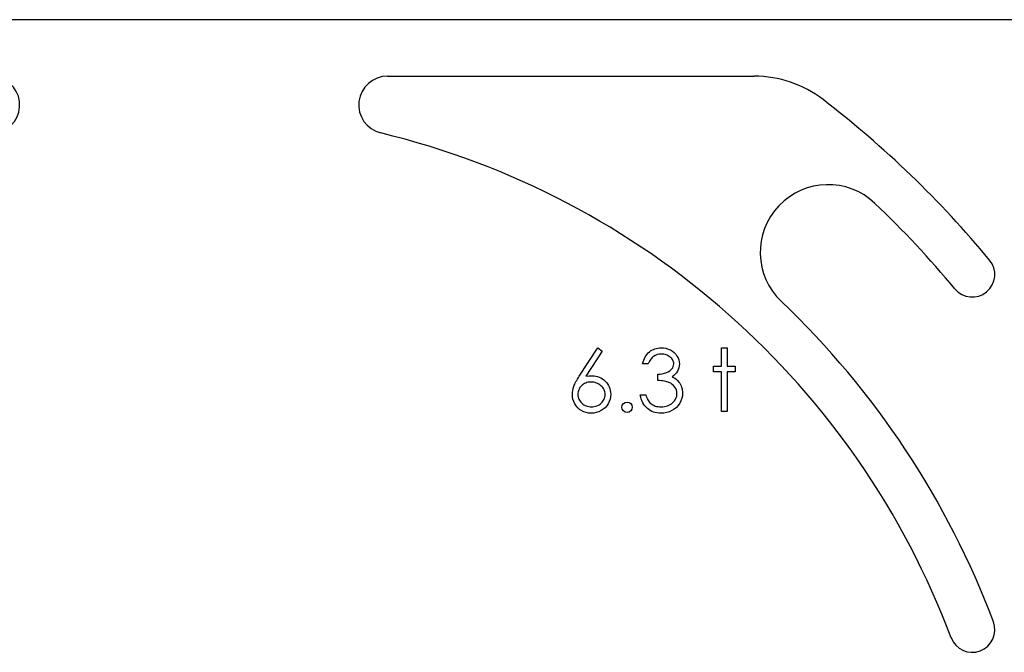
# Model space of a CAD drawing. Header units: inches. Extents: x 370 to 474, y 80 to 168.
# Tile 63 of 170: x 422.29 to 424.47, y 87.85 to 89.25. Entities that reach past the tile are written whole.
import ezdxf

# ---------------------------------------------------------------- set-up
doc = ezdxf.new("R2010")
doc.units = ezdxf.units.IN
doc.header["$LTSCALE"] = 0.5
doc.header["$MEASUREMENT"] = 0
doc.layers.add('APP-M-S', color=30, linetype='Continuous')
doc.layers.add('PUN-M-S2', color=1, linetype='Continuous')

msp = doc.modelspace()

# ---------------------------------------------------------------- linework, layer by layer
at = {"color": 7, "linetype": 'Continuous'}
for p, q in [((423.532, 88.4582), (423.5731, 88.5211)), ((423.5731, 88.5211), (423.5826, 88.5136)), ((423.687, 88.5119), (423.6898, 88.5141)), ((423.6898, 88.5141), (423.6927, 88.5159)), ((423.6927, 88.5159), (423.6958, 88.5175)), ((423.6958, 88.5175), (423.699, 88.5188)), ((423.699, 88.5188), (423.7023, 88.5198)), ((423.7023, 88.5198), (423.7058, 88.5205)), ((423.7058, 88.5205), (423.7093, 88.521)), ((423.7093, 88.521), (423.713, 88.5211)), ((423.713, 88.5211), (423.713, 88.5211)), ((423.713, 88.5211), (423.7184, 88.5208)), ((423.7184, 88.5208), (423.7236, 88.5199)), ((423.7236, 88.5199), (423.7286, 88.5183)), ((423.7286, 88.5183), (423.7334, 88.5162)), ((423.7334, 88.5162), (423.7379, 88.5135)), ((423.8469, 88.5211), (423.8593, 88.5211)), ((423.8469, 88.4805), (423.8469, 88.5211)), ((423.8593, 88.5211), (423.8593, 88.5211)), ((423.8593, 88.5211), (423.8593, 88.4805)), ((423.5826, 88.5136), (423.5462, 88.4579)), ((423.5826, 88.5136), (423.5826, 88.5136)), ((423.6731, 88.4899), (423.6744, 88.4938)), ((423.6744, 88.4938), (423.6759, 88.4974)), ((423.6759, 88.4974), (423.6777, 88.5008)), ((423.6777, 88.5008), (423.6797, 88.504)), ((423.6797, 88.504), (423.6819, 88.5069)), ((423.6819, 88.5069), (423.6843, 88.5095)), ((423.6843, 88.5095), (423.687, 88.5119)), ((423.6884, 88.4935), (423.687, 88.4911)), ((423.6899, 88.4956), (423.6884, 88.4935)), ((423.6914, 88.4976), (423.6899, 88.4956)), ((423.693, 88.4993), (423.6914, 88.4976)), ((423.6946, 88.5008), (423.693, 88.4993)), ((423.6964, 88.5021), (423.6946, 88.5008)), ((423.7001, 88.5043), (423.6964, 88.5021)), ((423.7041, 88.5058), (423.7001, 88.5043)), ((423.7085, 88.5067), (423.7041, 88.5058)), ((423.7132, 88.507), (423.7085, 88.5067)), ((423.7161, 88.5069), (423.7132, 88.507)), ((423.7132, 88.507), (423.7132, 88.507)), ((423.7189, 88.5066), (423.7161, 88.5069)), ((423.7216, 88.5061), (423.7189, 88.5066)), ((423.7242, 88.5054), (423.7216, 88.5061)), ((423.7266, 88.5045), (423.7242, 88.5054)), ((423.7289, 88.5034), (423.7266, 88.5045)), ((423.731, 88.5021), (423.7289, 88.5034)), ((423.733, 88.5005), (423.731, 88.5021)), ((423.7349, 88.4989), (423.733, 88.5005)), ((423.7365, 88.4972), (423.7349, 88.4989)), ((423.7379, 88.4954), (423.7365, 88.4972)), ((423.7379, 88.5135), (423.7418, 88.5104)), ((423.739, 88.4936), (423.7379, 88.4954)), ((423.7398, 88.4916), (423.739, 88.4936)), ((423.7418, 88.5104), (423.7452, 88.5068)), ((423.7452, 88.5068), (423.7481, 88.5028)), ((423.7481, 88.5028), (423.7504, 88.4986)), ((423.7504, 88.4986), (423.752, 88.4942)), ((423.752, 88.4942), (423.753, 88.4898)), ((423.672, 88.4858), (423.6731, 88.4899)), ((423.6844, 88.4858), (423.672, 88.4858)), ((423.672, 88.4858), (423.672, 88.4858)), ((423.6857, 88.4886), (423.6844, 88.4858)), ((423.687, 88.4911), (423.6857, 88.4886)), ((423.732, 88.4698), (423.7348, 88.4719)), ((423.7348, 88.4719), (423.737, 88.4743)), ((423.737, 88.4743), (423.7387, 88.4769)), ((423.7387, 88.4769), (423.74, 88.4796)), ((423.7404, 88.4896), (423.7398, 88.4916)), ((423.74, 88.4796), (423.7407, 88.4824)), ((423.7408, 88.4875), (423.7404, 88.4896)), ((423.7407, 88.4824), (423.7409, 88.4854)), ((423.7409, 88.4854), (423.7408, 88.4875)), ((423.7409, 88.4854), (423.7409, 88.4854)), ((423.751, 88.4729), (423.7493, 88.4693)), ((423.7523, 88.4768), (423.751, 88.4729)), ((423.753, 88.4809), (423.7523, 88.4768)), ((423.753, 88.4898), (423.7533, 88.4853)), ((423.7533, 88.4853), (423.753, 88.4809)), ((423.7533, 88.4853), (423.7533, 88.4853)), ((423.8292, 88.4681), (423.8292, 88.4805)), ((423.8292, 88.4805), (423.8292, 88.4805)), ((423.8292, 88.4805), (423.8469, 88.4805)), ((423.8469, 88.4805), (423.8469, 88.4805)), ((423.8593, 88.4805), (423.8593, 88.4805)), ((423.8593, 88.4805), (423.8769, 88.4805)), ((423.8769, 88.4805), (423.8769, 88.4805)), ((423.8769, 88.4805), (423.8769, 88.4681)), ((423.5246, 88.4461), (423.5262, 88.449)), ((423.5262, 88.449), (423.528, 88.4519)), ((423.528, 88.4519), (423.5299, 88.455)), ((423.5299, 88.455), (423.532, 88.4582)), ((423.532, 88.4582), (423.532, 88.4582)), ((423.5462, 88.4579), (423.5535, 88.4589)), ((423.5462, 88.4579), (423.5462, 88.4579)), ((423.5535, 88.4589), (423.5605, 88.4593)), ((423.5605, 88.4593), (423.5605, 88.4593)), ((423.5605, 88.4593), (423.5647, 88.4591)), ((423.5647, 88.4591), (423.5687, 88.4585)), ((423.5687, 88.4585), (423.5726, 88.4576)), ((423.5726, 88.4576), (423.5763, 88.4563)), ((423.5763, 88.4563), (423.5798, 88.4547)), ((423.5798, 88.4547), (423.5832, 88.4526)), ((423.5832, 88.4526), (423.5864, 88.4502)), ((423.5864, 88.4502), (423.5895, 88.4475)), ((423.7056, 88.4628), (423.7107, 88.463)), ((423.7056, 88.4487), (423.7056, 88.4628)), ((423.7056, 88.4628), (423.7056, 88.4628)), ((423.7096, 88.4484), (423.7056, 88.4487)), ((423.7056, 88.4487), (423.7056, 88.4487)), ((423.7107, 88.463), (423.7155, 88.4636)), ((423.7155, 88.4636), (423.7202, 88.4646)), ((423.7202, 88.4646), (423.7246, 88.4661)), ((423.7246, 88.4661), (423.7286, 88.4678)), ((423.7286, 88.4678), (423.732, 88.4698)), ((423.741, 88.4597), (423.7372, 88.4569)), ((423.7372, 88.4569), (423.7372, 88.4569)), ((423.7372, 88.4569), (423.7415, 88.4547)), ((423.7442, 88.4626), (423.741, 88.4597)), ((423.7415, 88.4547), (423.7455, 88.452)), ((423.747, 88.4658), (423.7442, 88.4626)), ((423.7455, 88.452), (423.749, 88.4488)), ((423.7493, 88.4693), (423.747, 88.4658)), ((423.749, 88.4488), (423.7521, 88.4452)), ((423.8469, 88.4681), (423.8292, 88.4681)), ((423.8292, 88.4681), (423.8292, 88.4681)), ((423.8469, 88.3798), (423.8469, 88.4681)), ((423.8469, 88.4681), (423.8469, 88.4681)), ((423.8769, 88.4681), (423.8593, 88.4681)), ((423.8593, 88.4681), (423.8593, 88.4681)), ((423.8593, 88.4681), (423.8593, 88.3798)), ((423.8769, 88.4681), (423.8769, 88.4681)), ((423.5168, 88.4224), (423.5174, 88.4268)), ((423.5174, 88.4268), (423.5185, 88.4313)), ((423.5185, 88.4313), (423.5199, 88.4359)), ((423.5199, 88.4359), (423.5209, 88.4383)), ((423.5209, 88.4383), (423.5219, 88.4408)), ((423.5219, 88.4408), (423.5232, 88.4434)), ((423.5232, 88.4434), (423.5246, 88.4461)), ((423.5309, 88.4283), (423.5301, 88.4258)), ((423.5321, 88.4306), (423.5309, 88.4283)), ((423.5335, 88.4329), (423.5321, 88.4306)), ((423.5351, 88.4351), (423.5335, 88.4329)), ((423.537, 88.4371), (423.5351, 88.4351)), ((423.5391, 88.439), (423.537, 88.4371)), ((423.5413, 88.4406), (423.5391, 88.439)), ((423.5437, 88.442), (423.5413, 88.4406)), ((423.5462, 88.4431), (423.5437, 88.442)), ((423.5489, 88.444), (423.5462, 88.4431)), ((423.5518, 88.4446), (423.5489, 88.444)), ((423.5548, 88.445), (423.5518, 88.4446)), ((423.5579, 88.4451), (423.5548, 88.445)), ((423.5611, 88.445), (423.5579, 88.4451)), ((423.5641, 88.4446), (423.5611, 88.445)), ((423.567, 88.444), (423.5641, 88.4446)), ((423.5698, 88.4431), (423.567, 88.444)), ((423.5725, 88.442), (423.5698, 88.4431)), ((423.5751, 88.4406), (423.5725, 88.442)), ((423.5775, 88.439), (423.5751, 88.4406)), ((423.5799, 88.4371), (423.5775, 88.439)), ((423.582, 88.4351), (423.5799, 88.4371)), ((423.5839, 88.4329), (423.582, 88.4351)), ((423.5854, 88.4306), (423.5839, 88.4329)), ((423.5867, 88.4283), (423.5854, 88.4306)), ((423.5877, 88.4258), (423.5867, 88.4283)), ((423.5895, 88.4475), (423.5922, 88.4444)), ((423.5922, 88.4444), (423.5947, 88.4412)), ((423.5947, 88.4412), (423.5967, 88.4379)), ((423.5967, 88.4379), (423.5984, 88.4343)), ((423.5984, 88.4343), (423.5997, 88.4306)), ((423.5997, 88.4306), (423.6006, 88.4267)), ((423.7135, 88.4481), (423.7096, 88.4484)), ((423.717, 88.4477), (423.7135, 88.4481)), ((423.7202, 88.4472), (423.717, 88.4477)), ((423.7232, 88.4466), (423.7202, 88.4472)), ((423.7258, 88.446), (423.7232, 88.4466)), ((423.7283, 88.4452), (423.7258, 88.446)), ((423.7304, 88.4444), (423.7283, 88.4452)), ((423.7342, 88.4425), (423.7304, 88.4444)), ((423.7376, 88.4401), (423.7342, 88.4425)), ((423.7406, 88.4373), (423.7376, 88.4401)), ((423.7432, 88.4341), (423.7406, 88.4373)), ((423.7453, 88.4307), (423.7432, 88.4341)), ((423.7468, 88.4271), (423.7453, 88.4307)), ((423.7477, 88.4234), (423.7468, 88.4271)), ((423.7521, 88.4452), (423.7521, 88.4452)), ((423.7521, 88.4452), (423.7541, 88.4424)), ((423.7541, 88.4424), (423.7557, 88.4396)), ((423.7557, 88.4396), (423.7571, 88.4366)), ((423.7571, 88.4366), (423.7583, 88.4336)), ((423.7583, 88.4336), (423.7592, 88.4305)), ((423.7592, 88.4305), (423.7598, 88.4273)), ((423.7598, 88.4273), (423.7602, 88.424)), ((423.5166, 88.4182), (423.5168, 88.4224)), ((423.5169, 88.4126), (423.5166, 88.4182)), ((423.5166, 88.4182), (423.5166, 88.4182)), ((423.5179, 88.4073), (423.5169, 88.4126)), ((423.5197, 88.4021), (423.5179, 88.4073)), ((423.5291, 88.4205), (423.5289, 88.4177)), ((423.5289, 88.4177), (423.5289, 88.4177)), ((423.5289, 88.4177), (423.5291, 88.4149)), ((423.5294, 88.4232), (423.5291, 88.4205)), ((423.5291, 88.4149), (423.5295, 88.4123)), ((423.5301, 88.4258), (423.5294, 88.4232)), ((423.5295, 88.4123), (423.5302, 88.4097)), ((423.5302, 88.4097), (423.5311, 88.4072)), ((423.5311, 88.4072), (423.5323, 88.4048)), ((423.5855, 88.4048), (423.5868, 88.4072)), ((423.5868, 88.4072), (423.5877, 88.4097)), ((423.5884, 88.4232), (423.5877, 88.4258)), ((423.5877, 88.4097), (423.5884, 88.4123)), ((423.5889, 88.4205), (423.5884, 88.4232)), ((423.5884, 88.4123), (423.5889, 88.4149)), ((423.589, 88.4177), (423.5889, 88.4205)), ((423.5889, 88.4149), (423.589, 88.4177)), ((423.589, 88.4177), (423.589, 88.4177)), ((423.6, 88.4072), (423.5983, 88.402)), ((423.601, 88.4127), (423.6, 88.4072)), ((423.6006, 88.4267), (423.6012, 88.4227)), ((423.6014, 88.4184), (423.601, 88.4127)), ((423.6012, 88.4227), (423.6014, 88.4184)), ((423.6014, 88.4184), (423.6014, 88.4184)), ((423.6678, 88.412), (423.6667, 88.4169)), ((423.6667, 88.4169), (423.6667, 88.4169)), ((423.6667, 88.4169), (423.6791, 88.4169)), ((423.6691, 88.4075), (423.6678, 88.412)), ((423.6707, 88.4032), (423.6691, 88.4075)), ((423.6791, 88.4169), (423.6791, 88.4169)), ((423.6791, 88.4169), (423.6801, 88.4137)), ((423.6801, 88.4137), (423.6812, 88.4107)), ((423.6812, 88.4107), (423.6824, 88.408)), ((423.6824, 88.408), (423.6837, 88.4055)), ((423.6837, 88.4055), (423.685, 88.4033)), ((423.7426, 88.4036), (423.7442, 88.406)), ((423.7442, 88.406), (423.7456, 88.4086)), ((423.7456, 88.4086), (423.7466, 88.4112)), ((423.7466, 88.4112), (423.7474, 88.4139)), ((423.7474, 88.4139), (423.7478, 88.4166)), ((423.748, 88.4195), (423.7477, 88.4234)), ((423.7478, 88.4166), (423.748, 88.4195)), ((423.748, 88.4195), (423.748, 88.4195)), ((423.7588, 88.4093), (423.7568, 88.4038)), ((423.76, 88.4149), (423.7588, 88.4093)), ((423.7603, 88.4207), (423.76, 88.4149)), ((423.7602, 88.424), (423.7603, 88.4207)), ((423.7603, 88.4207), (423.7603, 88.4207)), ((423.5221, 88.397), (423.5197, 88.4021)), ((423.5251, 88.3924), (423.5221, 88.397)), ((423.5286, 88.3882), (423.5251, 88.3924)), ((423.5327, 88.3847), (423.5286, 88.3882)), ((423.5323, 88.4048), (423.5339, 88.4026)), ((423.5373, 88.3817), (423.5327, 88.3847)), ((423.5339, 88.4026), (423.5356, 88.4004)), ((423.5356, 88.4004), (423.5377, 88.3984)), ((423.5377, 88.3984), (423.54, 88.3965)), ((423.54, 88.3965), (423.5423, 88.3949)), ((423.5423, 88.3949), (423.5448, 88.3935)), ((423.5448, 88.3935), (423.5474, 88.3924)), ((423.5474, 88.3924), (423.5501, 88.3915)), ((423.5501, 88.3915), (423.553, 88.3909)), ((423.553, 88.3909), (423.5559, 88.3905)), ((423.5559, 88.3905), (423.559, 88.3904)), ((423.559, 88.3904), (423.562, 88.3905)), ((423.559, 88.3904), (423.559, 88.3904)), ((423.562, 88.3905), (423.5649, 88.3909)), ((423.5649, 88.3909), (423.5678, 88.3915)), ((423.5678, 88.3915), (423.5705, 88.3924)), ((423.5705, 88.3924), (423.5731, 88.3935)), ((423.5731, 88.3935), (423.5756, 88.3949)), ((423.5756, 88.3949), (423.5779, 88.3965)), ((423.5779, 88.3965), (423.5802, 88.3984)), ((423.5802, 88.3984), (423.5823, 88.4004)), ((423.585, 88.3849), (423.5802, 88.3819)), ((423.5823, 88.4004), (423.584, 88.4026)), ((423.584, 88.4026), (423.5855, 88.4048)), ((423.5892, 88.3885), (423.585, 88.3849)), ((423.5928, 88.3925), (423.5892, 88.3885)), ((423.5958, 88.3971), (423.5928, 88.3925)), ((423.5983, 88.402), (423.5958, 88.3971)), ((423.6725, 88.3993), (423.6707, 88.4032)), ((423.6746, 88.3957), (423.6725, 88.3993)), ((423.677, 88.3923), (423.6746, 88.3957)), ((423.6796, 88.3893), (423.677, 88.3923)), ((423.6825, 88.3866), (423.6796, 88.3893)), ((423.6856, 88.3841), (423.6825, 88.3866)), ((423.685, 88.4033), (423.6866, 88.4012)), ((423.6889, 88.382), (423.6856, 88.3841)), ((423.6866, 88.4012), (423.6882, 88.3994)), ((423.6882, 88.3994), (423.6899, 88.3978)), ((423.6899, 88.3978), (423.6899, 88.3978)), ((423.6899, 88.3978), (423.6922, 88.3961)), ((423.6922, 88.3961), (423.6947, 88.3946)), ((423.6947, 88.3946), (423.6974, 88.3933)), ((423.6974, 88.3933), (423.7001, 88.3922)), ((423.7001, 88.3922), (423.7031, 88.3914)), ((423.7031, 88.3914), (423.7062, 88.3908)), ((423.7062, 88.3908), (423.7095, 88.3905)), ((423.7095, 88.3905), (423.7129, 88.3904)), ((423.7129, 88.3904), (423.7168, 88.3905)), ((423.7129, 88.3904), (423.7129, 88.3904)), ((423.7168, 88.3905), (423.7204, 88.3909)), ((423.7204, 88.3909), (423.7239, 88.3916)), ((423.7239, 88.3916), (423.7272, 88.3926)), ((423.7272, 88.3926), (423.7303, 88.3938)), ((423.7303, 88.3938), (423.7332, 88.3953)), ((423.7332, 88.3953), (423.7358, 88.3971)), ((423.7358, 88.3971), (423.7383, 88.3991)), ((423.7421, 88.3852), (423.7369, 88.382)), ((423.7383, 88.3991), (423.7406, 88.4013)), ((423.7406, 88.4013), (423.7426, 88.4036)), ((423.7467, 88.389), (423.7421, 88.3852)), ((423.7506, 88.3934), (423.7467, 88.389)), ((423.7541, 88.3984), (423.7506, 88.3934)), ((423.7568, 88.4038), (423.7541, 88.3984)), ((423.5422, 88.3793), (423.5373, 88.3817)), ((423.5474, 88.3776), (423.5422, 88.3793)), ((423.5527, 88.3766), (423.5474, 88.3776)), ((423.5583, 88.3762), (423.5527, 88.3766)), ((423.5641, 88.3766), (423.5583, 88.3762)), ((423.5583, 88.3762), (423.5583, 88.3762)), ((423.5696, 88.3776), (423.5641, 88.3766)), ((423.575, 88.3794), (423.5696, 88.3776)), ((423.5802, 88.3819), (423.575, 88.3794)), ((423.6924, 88.3803), (423.6889, 88.382)), ((423.6961, 88.3788), (423.6924, 88.3803)), ((423.7, 88.3777), (423.6961, 88.3788)), ((423.704, 88.3769), (423.7, 88.3777)), ((423.7083, 88.3764), (423.704, 88.3769)), ((423.7127, 88.3762), (423.7083, 88.3764)), ((423.7192, 88.3766), (423.7127, 88.3762)), ((423.7127, 88.3762), (423.7127, 88.3762)), ((423.7255, 88.3777), (423.7192, 88.3766)), ((423.7314, 88.3795), (423.7255, 88.3777)), ((423.7369, 88.382), (423.7314, 88.3795)), ((423.8593, 88.3798), (423.8469, 88.3798)), ((423.8469, 88.3798), (423.8469, 88.3798)), ((423.8593, 88.3798), (423.8593, 88.3798))]:
    msp.add_line(p, q, dxfattribs=at)
msp.add_arc((423.6376, 88.3895), 0.0115, 90.00001906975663, 89.99995855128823, dxfattribs=at)
at = {"layer": 'APP-M-S', "linetype": 'Continuous', "lineweight": 25}
msp.add_line((424.6191, 89.247), (420.7191, 89.247), dxfattribs=at)
msp.add_arc((422.2304, 89.0584), 0.0637, 283.6143, 90, dxfattribs=at)
at = {"layer": 'PUN-M-S2', "linetype": 'Continuous', "lineweight": 25}
msp.add_line((423.1078, 89.122), (423.9189, 89.122), dxfattribs=at)
for centre, radius, start, end in [((423.1078, 89.0584), 0.0637, 90, 256.3857), ((423.9189, 88.872), 0.25, 52.4369, 90), ((422.6691, 87.247), 2.3, 39.6661, 52.4369), ((422.6691, 87.247), 1.8, 20.5745, 76.3857), ((424.0824, 88.732), 0.15, 46.4181, 226.4181), ((422.6691, 87.247), 2.2, 39.6661, 46.4181), ((424.4011, 88.6832), 0.05, 219.6661, 39.6661), ((422.6691, 87.247), 1.9, 20.5745, 46.4181), ((424.4011, 87.8972), 0.05, 200.5745, 20.5745)]:
    msp.add_arc(centre, radius, start, end, dxfattribs=at)

doc.saveas('drawing.dxf')
